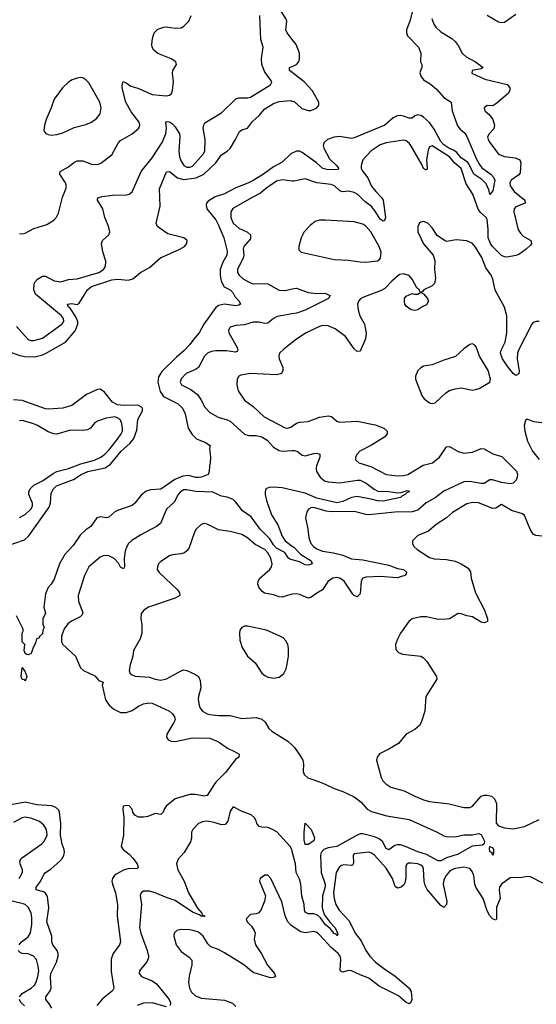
# Model space of a CAD drawing. Header units: inches. Extents: x 2057696 to 2160536, y 827480 to 1016834.
# Tile 119 of 256: x 2118112 to 2121691, y 878477 to 885301. Entities that reach past the tile are written whole.
import ezdxf

# ---------------------------------------------------------------- set-up
doc = ezdxf.new("R2010")
doc.units = ezdxf.units.IN
doc.header["$MEASUREMENT"] = 0
for name, color, linetype in [('C1817', 7, 'Continuous'), ('C1818', 7, 'Continuous'), ('C1827', 7, 'Continuous'), ('C1828', 7, 'Continuous')]:
    doc.layers.add(name, color=color, linetype=linetype)

msp = doc.modelspace()

# ---------------------------------------------------------------- linework, layer by layer
at = {"layer": 'C1817', "color": 5}
for points, elevation in [([(2119458.6, 880000), (2119410, 879924.5), (2119390, 879920.9), (2119330, 879930.5), (2119290, 879931), (2119190, 879901.1), (2119127.5, 879850), (2119112.5, 879830), (2119105.5, 879810), (2119090, 879794), (2119050, 879798.7), (2119000.3, 879779.7), (2118970, 879773.8), (2118934.7, 879774.7), (2118908.6, 879788.6), (2118895.3, 879810), (2118890, 879829.6), (2118870, 879852.1), (2118850, 879856.4), (2118828.4, 879850), (2118825.7, 879830), (2118832.6, 879770), (2118830.1, 879650), (2118814, 879570), (2118828.7, 879550), (2118870, 879517.2), (2118895, 879490), (2118924.6, 879450), (2118933.3, 879426.7), (2118923, 879417), (2118870, 879418.8), (2118830, 879407.8), (2118780, 879380), (2118768, 879370), (2118755.8, 879350), (2118751.1, 879330), (2118753.7, 879310), (2118774.6, 879250), (2118789.4, 879170), (2118787, 879090), (2118811, 878910), (2118802.9, 878890), (2118758.7, 878830), (2118746.2, 878790), (2118745.8, 878705.8), (2118764.2, 878590), (2118754.9, 878570), (2118684.5, 878515.5), (2118646.4, 878470)], 340), ([(2118334.1, 878450), (2118319.1, 878479.1), (2118292.1, 878510), (2118291.9, 878530), (2118322.4, 878570), (2118330.9, 878589.1), (2118324.5, 878664.5), (2118327.8, 878690), (2118366.6, 878770), (2118378.4, 878810), (2118378.2, 878830), (2118371.7, 878850), (2118340.7, 878890), (2118333.6, 878910), (2118334.6, 878950), (2118298.9, 879050), (2118313, 879147), (2118303.7, 879223.7), (2118290, 879247.6), (2118276.5, 879256.4), (2118225.6, 879270), (2118226.8, 879290), (2118252.8, 879327.2), (2118280.5, 879379.5), (2118289.9, 879390.1), (2118330, 879415.3), (2118390.8, 879469.2), (2118408.6, 879490), (2118418.4, 879510), (2118422.6, 879530), (2118419.7, 879550), (2118406.8, 879586.8), (2118393.6, 879650), (2118395.9, 879730), (2118388.7, 879808.8), (2118383.3, 879823.3), (2118362.5, 879842.5), (2118333.6, 879853.6), (2118230, 879859.9), (2118150, 879878.4), (2118050, 879859.2)], 340), ([(2120000, 879537.6), (2119996.7, 879550), (2119985.5, 879570), (2119892.7, 879672.7), (2119863.9, 879690), (2119830, 879701.9), (2119790, 879704.1), (2119769.9, 879709.9), (2119755, 879730), (2119750.4, 879750), (2119738.6, 879770), (2119715, 879790), (2119653.3, 879813.3), (2119590, 879846), (2119570, 879815.3), (2119553.8, 879746.2), (2119535.6, 879724.4), (2119510, 879721.6), (2119458.4, 879738.4), (2119410, 879746.9), (2119378, 879742), (2119350, 879731.5), (2119310.4, 879690), (2119302.4, 879670), (2119302.4, 879630), (2119295.8, 879604.2), (2119250.5, 879530), (2119210, 879484), (2119198, 879450), (2119207, 879410), (2119250.2, 879330.2), (2119280.9, 879250), (2119343.3, 879143.3), (2119373.1, 879110), (2119376.3, 879096.3), (2119390, 879093.1), (2119393.8, 879086.2), (2119370, 879088), (2119358, 879098), (2119310, 879115), (2119190, 879197.1), (2119134.3, 879214.3), (2119050, 879249.8), (2119010, 879260.9), (2118970, 879260.5), (2118953, 879250), (2118947.6, 879232.4), (2118955.8, 879170), (2118942.6, 879010), (2118951.1, 878970), (2118995, 878850), (2119003.2, 878810), (2119000.8, 878790), (2118991.2, 878768.8), (2118940.7, 878710), (2118939.1, 878690), (2118956.3, 878670), (2119030, 878641.2), (2119060.4, 878620.4), (2119147.6, 878510), (2119157.4, 878490), (2119154.9, 878470)], 360), ([(2118108.6, 879350), (2118131, 879390), (2118131.1, 879410), (2118114.3, 879450), (2118112.8, 879470), (2118118.7, 879481.3), (2118124.2, 879490), (2118265.6, 879590), (2118284.7, 879610), (2118302.3, 879650), (2118298.5, 879690), (2118279.6, 879719.6), (2118250, 879743.5), (2118190, 879767.8), (2118150, 879774.8), (2118130, 879769.7), (2118070, 879737.4)], 360), ([(2120000, 879019.5), (2119990, 879026.3), (2119968.9, 879048.9), (2119952, 879090), (2119927.2, 879187.2), (2119851.8, 879350), (2119830, 879372.3), (2119810, 879372.3), (2119778.8, 879350), (2119774, 879330), (2119814.9, 879230), (2119808.5, 879191.5), (2119785.2, 879134.8), (2119767.7, 879112.3), (2119750, 879104), (2119710, 879099), (2119681, 879070), (2119686.8, 879050), (2119718.7, 879018.7), (2119737.3, 878990), (2119744, 878970), (2119736.3, 878930), (2119745.3, 878890), (2119787.8, 878827.8), (2119829.4, 878749.4), (2119878, 878690), (2119883, 878670), (2119870, 878662.6), (2119850, 878662), (2119730, 878696.8), (2119664, 878750), (2119530, 878835.3), (2119490, 878856.8), (2119436.4, 878876.4), (2119416.2, 878896.2), (2119384, 878950), (2119350, 878976.4), (2119313.2, 878990), (2119290, 878993.3), (2119230, 878996.9), (2119200.7, 878990), (2119182.4, 878970), (2119178.7, 878950), (2119195.3, 878890), (2119230, 878842.4), (2119285.1, 878805.1), (2119303.4, 878783.4), (2119304.9, 878750), (2119286.8, 878673.2), (2119282, 878630), (2119289, 878590), (2119302.7, 878562.7), (2119330, 878535.3), (2119370, 878519.1), (2119530, 878505.8), (2119586, 878486), (2119610, 878462.4)], 380), ([(2118107.2, 878890), (2118123.5, 878910), (2118170, 878944.7), (2118187.2, 878972.8), (2118196.7, 879030), (2118196.5, 879076.5), (2118190.4, 879110.4), (2118170.4, 879150.4), (2118150, 879168.9), (2118134.7, 879174.7), (2118010, 879203.3)], 360), ([(2118109.3, 878530), (2118128.1, 878551.9), (2118191.8, 878590), (2118214.5, 878610), (2118226.8, 878630), (2118237.4, 878670), (2118243.4, 878710), (2118240.8, 878740.8), (2118227.2, 878787.2), (2118208.2, 878810), (2118170, 878826.5), (2118130, 878829.8), (2118115.7, 878835.7), (2118100.5, 878850)], 360), ([(2118146.2, 878466.2), (2118120.4, 878490), (2118109.9, 878510)], 360), ([(2119130, 878460.5), (2119030, 878487.2), (2118970, 878485.8), (2118925.7, 878470)], 360)]:
    msp.add_lwpolyline(points, dxfattribs=dict(at, elevation=elevation))
at = {"layer": 'C1818', "color": 5}
for points, elevation in [([(2120000, 885163.6), (2119963.9, 885210), (2119954.7, 885230), (2119962.6, 885290), (2119955.1, 885310), (2119916.3, 885370), (2119925.1, 885390), (2119950, 885412.7), (2119975.3, 885470), (2120000, 885514.9)], 320), ([(2118090, 883175.8), (2118170, 883085.8), (2118190, 883077.6), (2118210, 883077.5), (2118270, 883094.8), (2118404.8, 883190), (2118417.7, 883210), (2118416.3, 883230), (2118401.3, 883250), (2118220.2, 883400.2), (2118208.8, 883430), (2118212.4, 883467.6), (2118217.3, 883482.7), (2118235.9, 883504.1), (2118270, 883523.1), (2118290, 883522.9), (2118350, 883491.6), (2118396.2, 883483.8), (2118450, 883500.3), (2118510, 883504.4), (2118660.5, 883550), (2118693.1, 883570), (2118706.6, 883590), (2118707.7, 883627.7), (2118687.3, 883692.7), (2118678, 883750), (2118685.2, 883770), (2118729.6, 883810), (2118735.4, 883830), (2118727.1, 883870), (2118701.8, 883930), (2118688.9, 883990), (2118649.7, 884050), (2118653.6, 884066.4), (2118683, 884077), (2118754.1, 884085.9), (2118852, 884088), (2118870, 884092.2), (2118890, 884108.2), (2118952.4, 884250), (2119030, 884344.2), (2119099.9, 884450), (2119125.2, 884510), (2119128.6, 884548.6), (2119125.1, 884590), (2119130, 884595.3), (2119150, 884594.2), (2119170, 884580.2), (2119190, 884557.8), (2119218, 884510), (2119222, 884490), (2119214.5, 884390), (2119220.1, 884350), (2119230, 884321.1), (2119250, 884291.6), (2119270, 884279.7), (2119290, 884278.9), (2119310, 884286.8), (2119383.4, 884370), (2119394.2, 884390), (2119397.2, 884470), (2119383.1, 884550), (2119386.9, 884573.1), (2119394.6, 884585.4), (2119510, 884656), (2119610, 884753), (2119630, 884759.3), (2119690, 884758.7), (2119710, 884764.6), (2119849.3, 884850), (2119856.2, 884863.8), (2119858, 884870), (2119847, 884890), (2119810, 884937), (2119790.5, 884990), (2119787.7, 885032.3), (2119798.7, 885110), (2119783.4, 885163.4), (2119776, 885330)], 340), ([(2118110, 883820.3), (2118130, 883817), (2118150, 883821.3), (2118210, 883853.1), (2118298.9, 883881.1), (2118347.3, 883912.7), (2118367.1, 883932.9), (2118380.7, 883959.3), (2118408, 884072), (2118430, 884122), (2118435.2, 884144.8), (2118430, 884171.5), (2118389.7, 884230), (2118391.8, 884250), (2118450, 884281.5), (2118487.5, 884312.5), (2118510, 884322.4), (2118550, 884323.6), (2118610, 884299.6), (2118650, 884298.7), (2118673.5, 884306.5), (2118750, 884365.5), (2118794, 884446), (2118810, 884463.1), (2118891.8, 884510), (2118937.6, 884550), (2118943, 884570), (2118939.7, 884590), (2118883, 884663), (2118847, 884730), (2118822.4, 884830), (2118820.7, 884850), (2118827.9, 884872.1), (2118850, 884864), (2118881.5, 884841.5), (2118930, 884826), (2119030, 884783.5), (2119126.1, 884773.9), (2119150, 884778.4), (2119162.9, 884790), (2119171.3, 884810), (2119177.7, 884870), (2119169.7, 884930.3), (2119173.6, 884950), (2119197.2, 884990), (2119193.2, 885010), (2119160.9, 885030), (2119070, 885066), (2119041.3, 885090), (2119029.7, 885110), (2119028.2, 885130), (2119031.5, 885170), (2119043.7, 885210), (2119070, 885236.3), (2119109.7, 885250.3), (2119130, 885251.8), (2119190, 885242), (2119230, 885245.7), (2119250, 885256.4), (2119283, 885290), (2119299.8, 885330)], 360), ([(2120000, 884935.6), (2119981.8, 884950), (2119982, 884970), (2120000, 884977.3)], 320), ([(2118054.6, 882994.6), (2118113.5, 882973.5), (2118147.8, 882967.8), (2118214.1, 882965.9), (2118263.2, 882976.8), (2118291.6, 882988.4), (2118430, 883067.1), (2118496.1, 883143.9), (2118514.2, 883190), (2118513.9, 883210), (2118500.9, 883240.9), (2118461.3, 883301.3), (2118449.8, 883310), (2118442.7, 883330), (2118470, 883334), (2118510, 883326.5), (2118524.4, 883335.6), (2118581.1, 883430), (2118610, 883452.3), (2118750, 883498.8), (2118790, 883502), (2118863.9, 883496.1), (2118895, 883505), (2118948, 883550), (2119010, 883583.8), (2119088.4, 883651.6), (2119221.1, 883710), (2119254.2, 883730), (2119270.8, 883750), (2119271.6, 883770), (2119250, 883789.8), (2119137.4, 883817.4), (2119078, 883858), (2119065.2, 883870), (2119057, 883890), (2119086, 884010), (2119081.2, 884130), (2119130, 884246.7), (2119150, 884249.1), (2119204.4, 884204.4), (2119250, 884193.1), (2119334.4, 884205.6), (2119388.5, 884230), (2119471.1, 884308.9), (2119510, 884365.3), (2119550, 884389.2), (2119570, 884409.1), (2119607.7, 884470), (2119633.7, 884526.3), (2119650, 884538.6), (2119690, 884550.2), (2119724.2, 884595.8), (2119770, 884637.7), (2119810, 884682.5), (2119870, 884721.6), (2119910, 884733.7), (2119990, 884740.6), (2120000, 884737.7)], 320), ([(2120000, 884376.1), (2119990, 884371.1), (2119930, 884314.6), (2119870, 884280.8), (2119801.5, 884230), (2119730, 884186.3), (2119692.6, 884167.4), (2119610, 884136.2), (2119530, 884094.9), (2119466.9, 884073.1), (2119417, 884043), (2119405.9, 884030), (2119403.5, 884016.5), (2119409.5, 883990), (2119470, 883913.1), (2119490, 883876.5), (2119525.1, 883790), (2119550, 883697.3), (2119547.6, 883670), (2119518.2, 883621.8), (2119501.5, 883570), (2119500.1, 883530), (2119508.2, 883488.2), (2119529.6, 883449.6), (2119570, 883430.1), (2119588.5, 883410), (2119602.7, 883382.7), (2119632, 883350), (2119640.5, 883330), (2119630, 883323), (2119610, 883319.2), (2119530, 883329), (2119490, 883319.8), (2119470, 883306.3), (2119387.7, 883190), (2119355.8, 883130), (2119315, 883085), (2119290, 883049.7), (2119250, 883006), (2119198, 882962), (2119096.6, 882863.4), (2119074.2, 882825.8), (2119068, 882790), (2119084.9, 882724.9), (2119109, 882689), (2119210, 882638), (2119240.8, 882610), (2119258.6, 882570), (2119279.7, 882470), (2119307.3, 882427.3), (2119337.1, 882397.1), (2119398.8, 882370), (2119430.8, 882350), (2119426.8, 882330), (2119434, 882270), (2119432, 882230), (2119426, 882210), (2119424.7, 882170), (2119418, 882150), (2119372, 882130), (2119350, 882128.4), (2119330, 882128.7), (2119283.1, 882143.1), (2119241.2, 882138.8), (2119186.2, 882113.8), (2119090, 882046.6), (2119017.6, 882042.4), (2118987.3, 882032.7), (2118953.7, 882006.3), (2118910, 881949.6), (2118890, 881934.5), (2118790, 881900.7), (2118770, 881889.5), (2118730, 881854.5), (2118710, 881849.6), (2118670, 881855.1), (2118647.3, 881850), (2118605.5, 881790), (2118570, 881765.6), (2118531.3, 881728.7), (2118483.2, 881656.8), (2118425.5, 881594.5), (2118388.2, 881530), (2118350, 881424), (2118330, 881389.2), (2118310, 881365.2), (2118290, 881322), (2118278.8, 881230), (2118291, 881189), (2118271.6, 881148.4), (2118271.6, 881111.6), (2118282, 881090), (2118272, 881070), (2118270, 881046), (2118250, 881026), (2118245.4, 881014.6), (2118228.7, 881011.3), (2118220.7, 880979.3), (2118204.9, 880950), (2118192.1, 880907.9), (2118170, 880899.5), (2118162, 880902), (2118149.6, 880909.6), (2118143.7, 880930), (2118148, 880970), (2118128.7, 880990), (2118129.1, 881049.1), (2118136.4, 881063.6), (2118136.4, 881076.4), (2118088.7, 881170)], 320), ([(2120000, 884182.5), (2119930, 884190.6), (2119890, 884181.8), (2119814.9, 884130), (2119781.1, 884098.9), (2119722.8, 884070), (2119588.2, 883991.8), (2119574, 883970), (2119574.9, 883930), (2119590.6, 883890), (2119630, 883856.4), (2119689.2, 883829.2), (2119712, 883810), (2119710, 883783.7), (2119663.6, 883730), (2119659, 883710), (2119664, 883670), (2119660.8, 883650), (2119619.7, 883570), (2119620.2, 883550), (2119632.3, 883530), (2119663.1, 883503.1), (2119710, 883476.6), (2119730, 883470.9), (2119810, 883473.6), (2119830, 883470.3), (2119910, 883427.1), (2119950, 883424.8), (2120000, 883435.2)], 340), ([(2120000, 883262.3), (2119896.8, 883243.2), (2119870.2, 883230), (2119830, 883199.1), (2119810, 883195.7), (2119770, 883204.4), (2119730, 883205.2), (2119670, 883186.5), (2119610, 883181.6), (2119570.6, 883170), (2119558.7, 883150), (2119560.3, 883130), (2119618, 883030), (2119622.6, 883010), (2119618, 883002), (2119603.9, 882996.1), (2119545.6, 883005.6), (2119470, 883006), (2119439.2, 883000.8), (2119413.8, 882990), (2119391.6, 882968.4), (2119349.6, 882890.4), (2119330, 882877), (2119264.9, 882850), (2119230, 882812.4), (2119223.9, 882790), (2119233.7, 882770), (2119297.7, 882737.7), (2119343.1, 882703.1), (2119366.4, 882670), (2119395.2, 882615.2), (2119430, 882578.2), (2119485.8, 882545.8), (2119548.7, 882528.7), (2119570, 882518.2), (2119670, 882429.2), (2119698.5, 882418.5), (2119750, 882418.8), (2119790.3, 882410.3), (2119826, 882386.1), (2119870, 882339.8), (2119910, 882314.8), (2119931.4, 882311.4), (2120000, 882314.9)], 340), ([(2120000, 883064.6), (2119941.1, 883018.9), (2119912.4, 882990), (2119907, 882970), (2119908.8, 882950), (2119933.8, 882890), (2119935.2, 882870), (2119926, 882850), (2119890, 882841), (2119710, 882849.8), (2119643.4, 882836.6), (2119630.3, 882829.7), (2119619.3, 882810), (2119617, 882770), (2119625.3, 882730), (2119670, 882665.5), (2119730, 882621.6), (2119806.4, 882550), (2119950, 882473.4), (2119970, 882470.3), (2119990, 882477), (2120000, 882484.1)], 360), ([(2118010, 881650.4), (2118144, 881696), (2118176.2, 881723.8), (2118317, 881923), (2118325, 881950), (2118330, 882019.1), (2118346.5, 882050), (2118367.6, 882070), (2118484.5, 882115.5), (2118537.2, 882150), (2118583.1, 882170), (2118704.4, 882195.6), (2118739.9, 882220.1), (2118815.8, 882310), (2118875.9, 882364.1), (2118901.6, 882398.4), (2118923.4, 882456.6), (2118931.3, 882530), (2118962.9, 882590), (2118961.8, 882610), (2118956.4, 882616.4), (2118929.9, 882629.9), (2118830, 882627), (2118790, 882631.9), (2118755.8, 882650), (2118700, 882720), (2118670, 882740.4), (2118650, 882739.2), (2118575.3, 882704.7), (2118473.6, 882626.4), (2118410, 882608.8), (2118310, 882601.4), (2118290, 882604.5), (2118130, 882663.1), (2118070, 882666)], 320), ([(2118110, 881850.2), (2118150, 881872.8), (2118188.1, 881910), (2118199.8, 881930), (2118201.1, 881950), (2118174, 882010), (2118175.8, 882030), (2118185, 882050), (2118210, 882074.8), (2118270, 882104.7), (2118343.6, 882156.4), (2118370, 882170.1), (2118450, 882190.1), (2118535.7, 882224.3), (2118630, 882248), (2118673.6, 882270), (2118701.8, 882290), (2118730, 882318.2), (2118790, 882393.5), (2118815.3, 882430), (2118823.7, 882450), (2118825.2, 882470), (2118819.4, 882499.4), (2118810, 882525.1), (2118798, 882538), (2118770, 882549.8), (2118710, 882539.7), (2118650, 882519.7), (2118630, 882504.7), (2118601.3, 882470), (2118580.6, 882459.4), (2118550, 882455), (2118464.5, 882455.5), (2118370, 882429.8), (2118347.8, 882432.2), (2118310, 882444.8), (2118235.1, 882490), (2118203.5, 882503.5), (2118130, 882523), (2118110, 882521.7)], 340), ([(2120000, 882040.6), (2119930, 882056.7), (2119870, 882062.6), (2119840.8, 882059.2), (2119818, 882050), (2119811.7, 882030), (2119812.4, 882010), (2119822.3, 881970), (2119857.1, 881870), (2119900.9, 881800.9), (2119930, 881720.9), (2119950.2, 881690), (2120000, 881652.2)], 340), ([(2120000, 881557.5), (2119982.5, 881562.5), (2119971.2, 881571.2), (2119947.9, 881607.9), (2119890, 881637.9), (2119870, 881661.9), (2119844.5, 881704.5), (2119779, 881770), (2119715.3, 881855.3), (2119656.5, 881896.5), (2119610, 881958.3), (2119590, 881976.4), (2119550, 881993.3), (2119510, 881999.8), (2119450, 882027.3), (2119331.2, 882031.2), (2119270, 882043.1), (2119250, 882042.2), (2119226.3, 882030), (2119209.2, 882010), (2119181.9, 881958.1), (2119128.9, 881910), (2119086.3, 881810), (2119060.4, 881790), (2118950, 881731.4), (2118889.1, 881690.9), (2118865.8, 881670), (2118853, 881650), (2118842.9, 881617.1), (2118834.7, 881570), (2118839, 881510), (2118830, 881495.6), (2118810, 881507.7), (2118795.4, 881535.4), (2118766.6, 881566.6), (2118730, 881585.7), (2118710, 881588.1), (2118690, 881585.8), (2118670, 881576.4), (2118590.2, 881509.8), (2118561.8, 881450), (2118517.2, 881310), (2118518.3, 881270), (2118548.2, 881191.8), (2118544.2, 881175.8), (2118530, 881162), (2118470, 881132.8), (2118445, 881115), (2118420.8, 881079.2), (2118401.7, 881030), (2118400.6, 880990), (2118410.2, 880970), (2118497.7, 880890), (2118532.7, 880810), (2118554.7, 880790), (2118633.2, 880753.2), (2118660.8, 880720.8), (2118690.3, 880710), (2118684.2, 880690), (2118707.1, 880587.1), (2118730.7, 880550), (2118763.1, 880523.1), (2118810, 880500.4), (2118850, 880498.7), (2118890, 880513.4), (2118935.2, 880544.8), (2118970, 880560.7), (2119007.5, 880567.5), (2119030, 880563.6), (2119149, 880509), (2119170.6, 880490), (2119183.8, 880470), (2119188.2, 880450), (2119180.4, 880430), (2119132.2, 880350), (2119128.4, 880330), (2119140.7, 880310), (2119162, 880302), (2119190, 880299.1), (2119310, 880324.7), (2119430, 880321.1), (2119490, 880295.6), (2119551.5, 880251.5), (2119600.5, 880230), (2119632.2, 880210), (2119630.2, 880189.8), (2119606, 880174), (2119536.6, 880083.4), (2119470, 880017.7), (2119458.6, 880000)], 340), ([(2120000, 881318.8), (2119990, 881317.7), (2119930, 881299.7), (2119910, 881301.1), (2119870, 881315.8), (2119807.8, 881327.8), (2119790, 881340.7), (2119767.7, 881367.7), (2119761.7, 881390), (2119763.9, 881410), (2119775.8, 881430), (2119845.8, 881490), (2119857, 881510), (2119861, 881530), (2119852.5, 881570), (2119830, 881606.6), (2119810, 881628.9), (2119744.2, 881664.2), (2119690, 881709.7), (2119650, 881734), (2119570, 881754.5), (2119490, 881765.6), (2119410, 881805.6), (2119390, 881809.6), (2119370, 881802.9), (2119335.5, 881770), (2119323.8, 881750), (2119283.1, 881636.9), (2119270, 881619.5), (2119252.7, 881607.2), (2119230, 881599.7), (2119170, 881592.6), (2119150, 881585.1), (2119090, 881546), (2119074, 881530), (2119065.5, 881510), (2119064, 881490), (2119077.3, 881470), (2119206, 881350), (2119219.3, 881330), (2119220.5, 881310), (2119190, 881291.6), (2119004.7, 881230), (2118971, 881210), (2118953.4, 881186.6), (2118950.5, 881150), (2118958.4, 881110), (2118958.7, 881050), (2118946.7, 881010), (2118899.5, 880930), (2118895.8, 880890), (2118876.4, 880830), (2118870.5, 880790), (2118878, 880770), (2118890, 880760.4), (2118912.3, 880752.3), (2119010, 880744.4), (2119051, 880730), (2119090, 880724), (2119130, 880734), (2119230, 880789), (2119250, 880795.3), (2119270, 880791.6), (2119330, 880764.2), (2119350.1, 880750.1), (2119362.5, 880722.5), (2119365.8, 880670), (2119350.2, 880610), (2119349.3, 880590), (2119354.9, 880550), (2119362.7, 880530), (2119378.4, 880510), (2119410, 880490.3), (2119430, 880486.3), (2119490, 880478.3), (2119570, 880478.9), (2119650, 880458), (2119750, 880464.4), (2119790, 880454.4), (2119812.1, 880432.1), (2119838.4, 880390), (2119859.3, 880370), (2119970, 880301), (2120000, 880272.5)], 360)]:
    msp.add_lwpolyline(points, dxfattribs=dict(at, elevation=elevation))
for points, elevation in [([(2118530, 884900.7), (2118510, 884897), (2118476.2, 884883.8), (2118450, 884867.3), (2118408.4, 884830), (2118350.3, 884749.7), (2118330.3, 884690), (2118295.3, 884610), (2118283.1, 884570), (2118279.1, 884530), (2118292.7, 884512.7), (2118310, 884506), (2118330, 884502), (2118370, 884505.3), (2118410, 884517.3), (2118490, 884554), (2118570, 884573.8), (2118609.5, 884590), (2118643.3, 884616.7), (2118668.4, 884650), (2118675.6, 884690), (2118666, 884730), (2118590, 884863.7), (2118570, 884885.1), (2118550, 884897.6)], 380), ([(2119690, 881098.7), (2119670, 881098.4), (2119650.4, 881089.6), (2119638, 881070), (2119634.4, 881050), (2119638, 881002), (2119652.4, 880950), (2119690.4, 880890), (2119743, 880843), (2119790, 880773.4), (2119810, 880756.1), (2119830, 880745.8), (2119870, 880737.3), (2119910, 880744.7), (2119941.7, 880770), (2119956.9, 880803.1), (2119964.9, 880835.1), (2119973.1, 880890), (2119973.3, 880946.7), (2119968.5, 880970), (2119955.9, 880995.9), (2119936.5, 881016.5), (2119914.5, 881030), (2119821.2, 881070)], 380), ([(2118150, 880718), (2118145.2, 880725.2), (2118130, 880729.3), (2118121.6, 880750), (2118130, 880812), (2118150, 880782), (2118160.7, 880750)], 320)]:
    msp.add_lwpolyline(points, close=True, dxfattribs=dict(at, elevation=elevation))
at = {"layer": 'C1827', "color": 5}
for points, elevation in [([(2120231.7, 880000), (2120290, 879972.4), (2120350, 879951.4), (2120430, 879914.3), (2120478.1, 879878.1), (2120520.2, 879830), (2120550, 879813.3), (2120656, 879784), (2120810, 879758.4), (2121004.9, 879670), (2121050, 879644.9), (2121070, 879640.3), (2121130, 879639.2), (2121190, 879651.3), (2121250, 879652.6), (2121290, 879661.3), (2121310, 879654.6), (2121331.6, 879608.4), (2121330.5, 879590), (2121318.7, 879581.3), (2121246.3, 879573.7), (2121150, 879517.5), (2121067.9, 879492.1), (2121030, 879471.4), (2121010, 879472.5), (2120930, 879516.6), (2120870, 879533.9), (2120790, 879569.9), (2120750, 879581.6), (2120730, 879583.5), (2120710, 879579), (2120670, 879547.7), (2120650, 879557.8), (2120625, 879605), (2120603.3, 879623.3), (2120570, 879637.7), (2120490, 879658.3), (2120470, 879658.3), (2120450, 879650.8), (2120310, 879571.5), (2120250, 879562), (2120218, 879550), (2120199.4, 879530), (2120194.9, 879510), (2120201.2, 879390), (2120227.4, 879310), (2120228.1, 879291.9), (2120210.6, 879230), (2120206.4, 879146.4), (2120220.7, 879100.7), (2120263.8, 879043.8), (2120295.9, 879010), (2120307.7, 878990), (2120315.9, 878964.1), (2120310, 878952.7), (2120304.7, 878964.7), (2120290, 878969), (2120262.2, 879002.2), (2120230, 879029.3), (2120196.2, 879076.2), (2120175, 879095), (2120150, 879105.1), (2120110, 879104.4), (2120090, 879115.3), (2120083.9, 879130), (2120082.5, 879170), (2120066, 879230), (2120060.1, 879310), (2120050, 879343.9), (2120028.2, 879390), (2120023, 879450), (2120000, 879537.6)], 360), ([(2120655, 880000), (2120682.9, 879982.9), (2120775.9, 879955.9), (2120850, 879919), (2120910, 879895.3), (2120950, 879883.2), (2121087.6, 879867.6), (2121190, 879842.3), (2121230, 879840.3), (2121250, 879850.3), (2121310, 879919.1), (2121330, 879926.3), (2121350, 879926.8), (2121379.6, 879919.6), (2121401, 879901), (2121414.8, 879870), (2121413.4, 879733.4), (2121430, 879714.9), (2121470, 879701.3), (2121530, 879693.7), (2121610, 879708.8), (2121710, 879758)], 380), ([(2121737.4, 879317.4), (2121650, 879360.6), (2121630, 879363.7), (2121590, 879356.6), (2121510, 879353.8), (2121449.1, 879310), (2121436.6, 879290), (2121433.9, 879270), (2121441.4, 879210), (2121414.8, 879150), (2121415.3, 879070), (2121410, 879060.9), (2121388.6, 879070), (2121370, 879091.3), (2121350, 879126.3), (2121323.8, 879210), (2121272.7, 879290), (2121265.7, 879310), (2121259.1, 879370), (2121243.4, 879403.4), (2121230, 879419.7), (2121190, 879428), (2121130, 879418.3), (2121110, 879411.9), (2121090, 879398.7), (2121065.9, 879370), (2121050, 879339.7), (2121044.9, 879310), (2121071.1, 879188.9), (2121068, 879170), (2121050, 879148.3), (2121030, 879161.4), (2120934, 879274), (2120920.7, 879300.7), (2120913, 879330), (2120910, 879416), (2120905.3, 879430), (2120890, 879442), (2120870, 879450.5), (2120823.6, 879456.4), (2120805.2, 879454.8), (2120792.7, 879447.2), (2120787.7, 879430), (2120788.1, 879351.9), (2120781, 879319), (2120773.8, 879306.2), (2120754.9, 879290), (2120730, 879281.5), (2120714, 879294), (2120695.6, 879350), (2120650, 879420.2), (2120570, 879511), (2120550, 879526), (2120530, 879530.8), (2120430, 879519.7), (2120421.1, 879510), (2120424.2, 879455.8), (2120417.2, 879442.8), (2120410, 879439.3), (2120356.7, 879443.3), (2120341, 879439), (2120327.5, 879430), (2120304.1, 879390), (2120285.5, 879250), (2120290.7, 879210.7), (2120303, 879170), (2120324.4, 879130), (2120395.6, 879055.6), (2120436.8, 878970), (2120477.8, 878917.8), (2120509.3, 878849.3), (2120537.5, 878810), (2120578.1, 878770), (2120650, 878713.8), (2120710, 878675.7), (2120810.1, 878590), (2120825.1, 878565.1), (2120829.2, 878510.8), (2120822.4, 878490), (2120810, 878481.7), (2120790, 878489.8), (2120736.5, 878536.5), (2120602.3, 878602.3), (2120530, 878659.3), (2120470, 878681.3), (2120410, 878709.9), (2120387.6, 878712.4), (2120350, 878700.3), (2120341.8, 878701.8), (2120331.8, 878711.8), (2120337.8, 878790), (2120332.8, 878810), (2120318.1, 878830), (2120270.8, 878870.8), (2120190, 878959), (2120170, 878975.7), (2120150, 878982.9), (2120090, 878973), (2120058.9, 878978.9), (2120000, 879019.5)], 380)]:
    msp.add_lwpolyline(points, dxfattribs=dict(at, elevation=elevation))
for points, elevation in [([(2120090, 879584), (2120083.3, 879616.7), (2120082, 879670), (2120090, 879734), (2120131.3, 879690), (2120154.4, 879634.4), (2120150.5, 879610), (2120110, 879585.2)], 340), ([(2121390, 879508), (2121384.5, 879524.5), (2121370, 879537.2), (2121365.7, 879554.3), (2121368.3, 879571.7), (2121390, 879561), (2121394, 879550), (2121394.9, 879525.1)], 360)]:
    msp.add_lwpolyline(points, close=True, dxfattribs=dict(at, elevation=elevation))
at = {"layer": 'C1828', "color": 5}
for points, elevation in [([(2120840.8, 885390), (2120814.8, 885290), (2120792.2, 885230), (2120791.3, 885210), (2120797.7, 885190), (2120874, 885110), (2120892.2, 885070), (2120888.5, 885010), (2120898, 884990), (2120897.1, 884970), (2120884.8, 884935.2), (2120890.2, 884910), (2120910, 884884.5), (2120955.8, 884855.8), (2120999.8, 884819.8), (2121050, 884761.1), (2121100.5, 884730), (2121108.6, 884670), (2121145.4, 884565.4), (2121162.5, 884542.5), (2121195.3, 884515.3), (2121210, 884491.8), (2121275.8, 884335.8), (2121296.9, 884296.9), (2121314.5, 884274.5), (2121376.3, 884230), (2121394.9, 884210), (2121403.1, 884190), (2121390, 884115.3), (2121370, 884088.7), (2121362.4, 884122.4), (2121342.8, 884162.8), (2121313.6, 884193.6), (2121257.7, 884230), (2121223.2, 884303.2), (2121213.7, 884313.7), (2121170, 884345), (2121140.9, 884380.9), (2121117.2, 884397.2), (2121085, 884410), (2121050, 884434.6), (2121030, 884457.7), (2120983.5, 884543.5), (2120950, 884587.7), (2120910, 884625.9), (2120890, 884637.5), (2120870, 884641.5), (2120850, 884635.6), (2120830, 884619.7), (2120810, 884617.8), (2120770, 884633.2), (2120750, 884637), (2120726, 884634), (2120699.8, 884620.2), (2120641.5, 884570), (2120430, 884481.4), (2120410, 884478.6), (2120327.3, 884492.7), (2120290, 884487.7), (2120243.8, 884470), (2120220.8, 884450), (2120215, 884430), (2120219.2, 884410), (2120257.9, 884337.9), (2120307.7, 884290), (2120322.4, 884270), (2120316, 884264), (2120250, 884261.9), (2120212.8, 884270), (2120168.6, 884308.6), (2120070, 884380.7), (2120050, 884390.6), (2120030, 884391.2), (2120000, 884376.1)], 320), ([(2121550, 885336.9), (2121470, 885281.6), (2121450, 885278.7), (2121430, 885283), (2121350, 885331.3)], 340), ([(2120968, 885310), (2120981.5, 885270), (2120994.9, 885250), (2121030, 885216), (2121106.7, 885170), (2121128.9, 885150), (2121150, 885123.1), (2121177.8, 885070), (2121204.6, 885044.6), (2121268.8, 885010), (2121323, 884970), (2121310, 884959.6), (2121246.8, 884950), (2121244, 884930), (2121334, 884890), (2121490, 884852.6), (2121508.2, 884830), (2121508.2, 884810), (2121496.3, 884790), (2121418.3, 884721.7), (2121390, 884705.1), (2121350, 884707.6), (2121329.1, 884690), (2121334, 884670), (2121364.2, 884644.2), (2121389.1, 884610), (2121402.3, 884570), (2121395.9, 884544.1), (2121364.4, 884510), (2121353.7, 884490), (2121357.4, 884470), (2121369.1, 884450), (2121430, 884369.4), (2121470, 884354.1), (2121544.6, 884344.6), (2121576.5, 884330), (2121582.8, 884310), (2121579, 884241), (2121570, 884226), (2121518, 884190), (2121508, 884170), (2121510.2, 884150), (2121536.6, 884110), (2121611.3, 884050), (2121612.9, 884030), (2121550, 884004.4), (2121537.4, 883990), (2121535.8, 883970), (2121566, 883846), (2121580.8, 883820.8), (2121599.9, 883799.9), (2121652.9, 883770), (2121657.3, 883750), (2121650, 883738), (2121619.8, 883710), (2121570, 883674.2), (2121550, 883666.2), (2121490, 883655.8), (2121470, 883657.3), (2121450, 883667.9), (2121388.5, 883728.5), (2121373.4, 883750), (2121358.2, 883790), (2121357.9, 883850), (2121350, 883915.4), (2121342.7, 883930), (2121304.5, 883964.5), (2121289.3, 883989.3), (2121252.4, 884092.4), (2121204, 884164), (2121171.3, 884270), (2121127.2, 884307.2), (2121090.3, 884350.3), (2120970, 884427.2), (2120950, 884419.7), (2120942.7, 884397.3), (2120930.2, 884330.2), (2120934, 884270), (2120930, 884259), (2120910, 884269.6), (2120898.8, 884298.8), (2120822.7, 884430), (2120810, 884446.2), (2120790, 884460.7), (2120770, 884466), (2120650, 884448.3), (2120610, 884434.2), (2120547.5, 884392.5), (2120490.2, 884330), (2120476.9, 884290), (2120478.5, 884270), (2120488.7, 884250), (2120524.2, 884204.2), (2120550, 884146.8), (2120578.4, 884110), (2120618.7, 884070), (2120629.1, 884050), (2120645.6, 883930), (2120639.5, 883910), (2120630, 883905.2), (2120610, 883917.8), (2120574.8, 883974.8), (2120550, 884005.7), (2120502.3, 884042.3), (2120454.4, 884090), (2120430, 884104.3), (2120390, 884112.8), (2120348.9, 884108.9), (2120330, 884115.6), (2120292.4, 884150), (2120270, 884159.6), (2120170, 884169.9), (2120090, 884197.8), (2120010, 884181.4), (2120000, 884182.5)], 340), ([(2120000, 884977.3), (2120030.3, 884989.7), (2120045.7, 885010), (2120051, 885030), (2120049.4, 885070), (2120026.2, 885130), (2120000, 885163.6)], 320), ([(2120000, 884737.7), (2120013.6, 884733.6), (2120065.9, 884685.9), (2120110, 884671.1), (2120130, 884672.7), (2120157, 884683), (2120169.4, 884690.6), (2120185, 884710), (2120184.8, 884730), (2120138.8, 884810), (2120082.7, 884870), (2120000, 884935.6)], 320), ([(2121710, 883208.7), (2121690, 883209.4), (2121670, 883201.7), (2121659.6, 883190), (2121566.6, 883010), (2121560.5, 882990), (2121557.9, 882950), (2121572.7, 882867.3), (2121570, 882846.6), (2121550, 882834.7), (2121530, 882849), (2121490, 882901.3), (2121457.4, 882950), (2121442.9, 882990), (2121447.3, 883010), (2121474.3, 883065.7), (2121486.2, 883130), (2121488, 883248), (2121470, 883309.7), (2121406.9, 883426.9), (2121390, 883502.7), (2121379.3, 883530), (2121341.8, 883581.8), (2121313.1, 883653.1), (2121270, 883725.1), (2121250, 883751.1), (2121210, 883769.6), (2121134.8, 883774.8), (2121070, 883764.5), (2121055.3, 883770), (2121004.7, 883804.7), (2120970, 883859.3), (2120939.3, 883890), (2120910, 883902), (2120890, 883898), (2120880.7, 883890), (2120870.5, 883870), (2120870.4, 883830), (2120910, 883747.7), (2120977.3, 883670), (2120988.5, 883630), (2120986, 883570), (2120992.7, 883510), (2120985.9, 883474.1), (2120970, 883456.3), (2120910.8, 883430), (2120903.6, 883416.4), (2120894, 883410), (2120910, 883402), (2120938, 883370), (2120944.7, 883350), (2120930, 883325.2), (2120905.4, 883314.6), (2120871.3, 883290), (2120850, 883285.6), (2120824, 883290), (2120790, 883315.3), (2120781.2, 883330), (2120779, 883350), (2120779, 883370), (2120790, 883384.7), (2120830, 883404.7), (2120850, 883398), (2120870, 883398), (2120888, 883410), (2120879, 883430), (2120862.7, 883442.7), (2120830, 883502.9), (2120810, 883527.8), (2120770, 883540.5), (2120744.2, 883535.8), (2120690, 883489.5), (2120642.4, 883437.6), (2120616.4, 883423.6), (2120490, 883376.9), (2120472.5, 883367.5), (2120459.5, 883350), (2120452.9, 883330), (2120456.5, 883290), (2120468.3, 883250), (2120500.7, 883190), (2120511.4, 883128.6), (2120507.4, 883090), (2120470, 883005.1), (2120450, 883000.7), (2120430, 883019.5), (2120370, 883106), (2120298, 883158), (2120250, 883179.1), (2120210, 883181), (2120190, 883176), (2120095.5, 883130), (2120030, 883087.8), (2120000, 883064.6)], 360), ([(2120000, 883435.2), (2120030, 883441.5), (2120111, 883411), (2120170, 883403.8), (2120226, 883406), (2120263.8, 883390), (2120250.7, 883370), (2120090, 883288.7), (2120030, 883267.8), (2120000, 883262.3)], 340), ([(2120000, 882484.1), (2120030, 882505.3), (2120050, 882512), (2120110, 882515.6), (2120190, 882545.5), (2120250, 882557), (2120271.6, 882551.6), (2120310, 882519.3), (2120330, 882512), (2120450, 882519.1), (2120574, 882494), (2120634, 882470), (2120657.1, 882450), (2120658.4, 882430), (2120641.6, 882410), (2120550, 882353.5), (2120468.8, 882310), (2120448.8, 882290), (2120438.4, 882270), (2120438, 882250), (2120461, 882230), (2120544.1, 882204.1), (2120650.8, 882150), (2120730, 882140.2), (2120770, 882142), (2120800.5, 882150), (2120906.5, 882213.5), (2120971.5, 882230), (2121020.9, 882270), (2121070, 882340.2), (2121090, 882344.2), (2121150, 882309), (2121190, 882297), (2121250, 882303.8), (2121310, 882329), (2121330, 882327.3), (2121390, 882293.4), (2121453.4, 882273.4), (2121553, 882173), (2121560.9, 882150), (2121559.4, 882130), (2121551, 882109), (2121530.6, 882089.3), (2121510, 882084.9), (2121450, 882093), (2121388, 882112), (2121368.1, 882111.9), (2121330, 882087.9), (2121310, 882087), (2121230, 882100.7), (2121190, 882097.6), (2121050, 882033.7), (2120990, 881987.9), (2120927.4, 881952.6), (2120870, 881903.2), (2120830.1, 881889.9), (2120710, 881889.1), (2120530, 881869.8), (2120510, 881871.4), (2120430, 881893.7), (2120270.3, 881890.4), (2120235.6, 881895.6), (2120150, 881919.8), (2120130, 881918.7), (2120112.7, 881910), (2120100.3, 881890), (2120092.7, 881850), (2120109.1, 881770), (2120114, 881710), (2120128.4, 881670), (2120146.4, 881650), (2120170, 881633.8), (2120210, 881616.9), (2120286, 881606), (2120350, 881590.2), (2120410, 881564), (2120490, 881557.5), (2120670, 881520.8), (2120730, 881498.2), (2120770.6, 881490), (2120792.3, 881472.3), (2120790, 881462), (2120779.3, 881450), (2120726.4, 881433.6), (2120610, 881441.6), (2120510, 881436.7), (2120490, 881430.5), (2120477.6, 881410), (2120470, 881321.2), (2120450, 881301.6), (2120430, 881309.7), (2120420.2, 881320.2), (2120359.5, 881410), (2120330, 881430.9), (2120310, 881434.9), (2120281.3, 881430), (2120249.5, 881410.5), (2120210.2, 881349.8), (2120170, 881328), (2120130, 881296.9), (2120110, 881291.3), (2120050, 881318), (2120030, 881322), (2120000, 881318.8)], 360), ([(2121730, 882508.2), (2121674, 882514), (2121626.8, 882533.2), (2121616.9, 882523.1), (2121606.8, 882490), (2121610.7, 882449.3), (2121630, 882381), (2121665.3, 882310), (2121710, 882252.2)], 380), ([(2120000, 882314.9), (2120015.7, 882315.7), (2120034.6, 882310), (2120070, 882283.2), (2120090, 882279.1), (2120150, 882295.2), (2120170, 882296.9), (2120190.2, 882290.2), (2120192, 882270), (2120168.8, 882210), (2120165.3, 882190), (2120168.7, 882170), (2120192.6, 882130), (2120224.4, 882104.4), (2120250, 882097.5), (2120330, 882090.6), (2120450, 882110.8), (2120469.6, 882109.6), (2120513, 882090), (2120567, 882047), (2120593.1, 882033.1), (2120670, 882032.4), (2120730, 882021.7), (2120755.6, 882024.4), (2120797.5, 882037.5), (2120810, 882034), (2120810.6, 882030), (2120795.8, 882024.2), (2120782.8, 882010), (2120759.9, 882000.1), (2120750, 881989.9), (2120630, 881965.4), (2120590, 881966.6), (2120556.9, 881976.9), (2120450, 881996.7), (2120410, 881990.5), (2120350, 881962.5), (2120310, 881952.4), (2120170, 881985.6), (2120090, 882019.9), (2120000, 882040.6)], 340), ([(2121730, 881722), (2121686.8, 881726.8), (2121670, 881735.6), (2121647.9, 881770), (2121610, 881864), (2121596.4, 881876.4), (2121518.8, 881898.8), (2121450, 881941.3), (2121410, 881916.9), (2121390, 881912.6), (2121290, 881952), (2121250, 881955.1), (2121210, 881946.3), (2121110, 881886.3), (2121070, 881848.4), (2120997.3, 881802.7), (2120943.7, 881756.3), (2120870, 881725.6), (2120833.4, 881690), (2120833, 881670), (2120843, 881650), (2120866, 881630), (2120950, 881573.1), (2120983.8, 881563.8), (2121070, 881559.6), (2121130, 881548.9), (2121171.1, 881531.1), (2121219.3, 881499.3), (2121235.1, 881475.1), (2121240.4, 881430), (2121270.2, 881330), (2121331.1, 881210), (2121353.1, 881150), (2121353.4, 881130), (2121330, 881122.2), (2121310, 881126), (2121250, 881163.1), (2121209.8, 881169.8), (2121170, 881184), (2121150, 881185.1), (2121090.2, 881149.8), (2121070, 881145.6), (2121010, 881145.1), (2120930, 881162), (2120890, 881162), (2120832.1, 881147.9), (2120807.3, 881130), (2120750.5, 881049.5), (2120730, 881009), (2120715.5, 880970), (2120717.3, 880937.3), (2120735.9, 880915.9), (2120763.4, 880903.4), (2120890, 880890.3), (2120910, 880879.1), (2120933.3, 880853.3), (2121000.4, 880750), (2121002.4, 880730), (2120925.5, 880610), (2120919, 880510), (2120893.1, 880430), (2120882.6, 880410), (2120850, 880383), (2120790.3, 880349.7), (2120735.8, 880284.2), (2120670, 880244.7), (2120605.5, 880214.5), (2120588.7, 880191.3), (2120584.4, 880170), (2120616.5, 880050), (2120627.3, 880027.3), (2120650, 880003.1), (2120655, 880000)], 380), ([(2120000, 881652.2), (2120010, 881644.6), (2120056.2, 881596.2), (2120130.4, 881550), (2120138.8, 881530), (2120110, 881522), (2120090, 881523.7), (2120050, 881543.2), (2120000, 881557.5)], 340), ([(2120000, 880272.5), (2120016.7, 880256.7), (2120058.3, 880198.3), (2120072.6, 880170), (2120078.7, 880141.3), (2120076.1, 880090), (2120083.6, 880070), (2120107.4, 880047.4), (2120190, 880019.7), (2120231.7, 880000)], 360)]:
    msp.add_lwpolyline(points, dxfattribs=dict(at, elevation=elevation))
for points, elevation in [([(2120230, 883911.6), (2120190, 883911.5), (2120158, 883902), (2120124.4, 883875.6), (2120082.8, 883830), (2120062.8, 883790), (2120044.9, 883730), (2120045.5, 883705.5), (2120062, 883690), (2120290, 883640.3), (2120390, 883634.9), (2120470, 883622), (2120510, 883621.3), (2120570, 883628.4), (2120590, 883630.5), (2120602.9, 883637.1), (2120611.2, 883648.8), (2120615.6, 883690), (2120602.8, 883730), (2120543.8, 883830), (2120510, 883871.1), (2120490, 883884), (2120430, 883900.4)], 360), ([(2121250, 883054), (2121230, 883049.2), (2121190, 883020.9), (2121132.3, 882967.7), (2121050, 882942.4), (2120970, 882909.6), (2120910, 882899.3), (2120890, 882889.2), (2120870, 882869), (2120853, 882830), (2120854.9, 882810), (2120897.3, 882697.3), (2120914.2, 882674.2), (2120950, 882644.9), (2120970, 882642), (2120990, 882645.5), (2121064.9, 882715.1), (2121089.7, 882730.3), (2121130, 882743.8), (2121170, 882750.5), (2121250, 882734), (2121270, 882737.3), (2121294.2, 882745.8), (2121368.7, 882790), (2121374, 882810), (2121357, 882870), (2121297.6, 882970), (2121274, 883034), (2121265.6, 883045.6)], 380)]:
    msp.add_lwpolyline(points, close=True, dxfattribs=dict(at, elevation=elevation))

doc.saveas('drawing.dxf')
